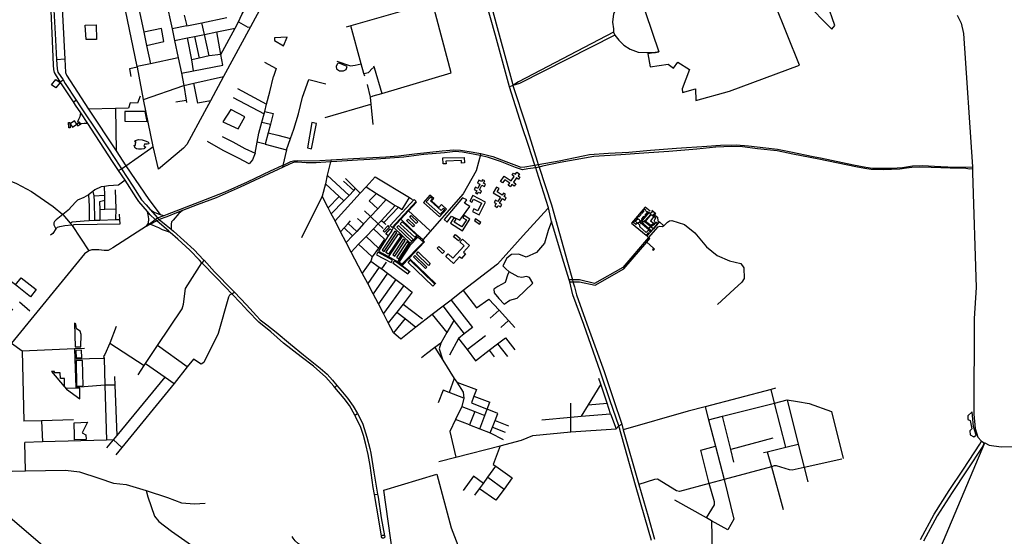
# Model space of a CAD drawing. Header units: millimetres. Extents: x 664923 to 767831, y 3118803 to 3207600.
# Tile 47 of 256: x 702927 to 707982, y 3146889 to 3149539. Entities that reach past the tile are written whole.
import ezdxf

# ---------------------------------------------------------------- set-up
doc = ezdxf.new("R2010")
doc.units = ezdxf.units.MM
for name, color, linetype in [('buildings', 5, 'Continuous'), ('parks', 8, 'Continuous'), ('roads_2', 2, 'Continuous'), ('roads_3', 3, 'Continuous'), ('water', 7, 'Continuous')]:
    doc.layers.add(name, color=color, linetype=linetype)

msp = doc.modelspace()

# ---------------------------------------------------------------- linework, layer by layer
at = {"layer": 'buildings'}
for points in [[(703134.05, 3149215.92), (703113.31, 3149188.7), (703091.09, 3149205.45), (703111.82, 3149232.67), (703134.05, 3149215.92)], [(703178.38, 3149010.89), (703184.52, 3149011.17), (703185.76, 3148984.36), (703179.64, 3148984.07), (703178.38, 3149010.89)], [(703208.12, 3149020.78), (703185.44, 3149005.17), (703197.38, 3148988), (703220.06, 3149003.62), (703208.12, 3149020.78)], [(703220.06, 3149003.62), (703226.18, 3148993.76), (703240.93, 3149002.79), (703234.83, 3149012.64), (703220.06, 3149003.62)], [(704403.75, 3148881.22), (704424.86, 3148876.57), (704450.36, 3149005.84), (704426.72, 3149011.28), (704403.75, 3148881.22)], [(703590.81, 3148902.1), (703581.78, 3148900.83), (703573.29, 3148900.52), (703569.27, 3148901.4), (703564.54, 3148891.44), (703570.3, 3148888.67), (703574.37, 3148884.84), (703568.1, 3148880.04), (703568.36, 3148877.78), (703564.59, 3148876.65), (703551.81, 3148874.25), (703536.87, 3148874.39), (703527.13, 3148876.14), (703521.05, 3148879.23), (703515.93, 3148883.45), (703518.94, 3148885.64), (703515.5, 3148894.1), (703518.53, 3148894.79), (703521.72, 3148895.53), (703521.17, 3148904.66), (703524.25, 3148910.39), (703519.97, 3148912.55), (703516.93, 3148915.09), (703521.3, 3148920.03), (703537.69, 3148923.91), (703555.5, 3148922.46), (703571.08, 3148917.97), (703584.14, 3148913.17), (703588.85, 3148908.66), (703590.81, 3148902.1)], [(705115.72, 3148799.21), (705100.6, 3148798.81), (705099.78, 3148829.43), (705209.01, 3148832.33), (705209.76, 3148803.94), (705194.6, 3148803.54), (705194.27, 3148816.04), (705115.33, 3148813.94), (705115.72, 3148799.21)], [(705266.39, 3148679.17), (705260.51, 3148667.43), (705273.31, 3148661.08), (705267.59, 3148649.66), (705276.47, 3148645.26), (705280.9, 3148654.08), (705292.38, 3148648.38), (705298.6, 3148660.8), (705287.63, 3148666.24), (705299.65, 3148690.24), (705312.82, 3148683.72), (705318.96, 3148695.99), (705308.84, 3148701.02), (705314.65, 3148712.59), (705303.39, 3148718.17), (705298.46, 3148708.32), (705284.07, 3148715.44), (705276.72, 3148700.77), (705289.53, 3148694.42), (705278.81, 3148673.01), (705266.39, 3148679.17)], [(705405.93, 3148701.66), (705395.03, 3148708.9), (705413.57, 3148736.5), (705449.75, 3148712.48), (705464.92, 3148735.07), (705454.75, 3148741.83), (705461.77, 3148752.31), (705471.61, 3148745.77), (705479.1, 3148756.93), (705492.08, 3148748.32), (705485.22, 3148738.11), (705495.03, 3148731.58), (705487.18, 3148719.89), (705476.66, 3148726.87), (705462.36, 3148705.56), (705474.7, 3148697.36), (705466.17, 3148684.65), (705453.83, 3148692.85), (705446.63, 3148682.13), (705435.25, 3148689.69), (705442.73, 3148700.84), (705416.9, 3148718), (705405.93, 3148701.66)], [(705381.78, 3148606.86), (705370.37, 3148613.67), (705362.99, 3148601.45), (705373.51, 3148595.17), (705366.31, 3148583.24), (705378.01, 3148576.26), (705383.79, 3148585.83), (705394.55, 3148579.41), (705401.37, 3148590.71), (705390.78, 3148597.03), (705405.26, 3148621.02), (705417.33, 3148613.81), (705424.36, 3148625.47), (705413.93, 3148631.69), (705421.02, 3148643.43), (705410.61, 3148649.65), (705404.3, 3148639.21), (705377.49, 3148655.22), (705388.04, 3148672.71), (705375.57, 3148680.15), (705358.12, 3148651.25), (705395.19, 3148629.1), (705381.78, 3148606.86)], [(704829.58, 3148482.35), (704839.86, 3148473), (704962.98, 3148607.06), (704952.7, 3148616.4), (704829.58, 3148482.35)], [(705045.37, 3148620.3), (705035.59, 3148628.98), (705013.6, 3148604.45), (705086.77, 3148539.55), (705109.54, 3148564.95), (705102.11, 3148571.54), (705091.16, 3148559.33), (705035.21, 3148608.97), (705045.37, 3148620.3)], [(705237.24, 3148607.99), (705248.68, 3148602.15), (705256.94, 3148618.14), (705298.18, 3148597.09), (705278.38, 3148558.72), (705259.23, 3148568.51), (705252.03, 3148554.57), (705284.95, 3148537.76), (705318.91, 3148603.56), (705252.46, 3148637.49), (705237.24, 3148607.99)], [(706077.46, 3148499.24), (706083.58, 3148506.23), (706085.62, 3148504.47), (706092.76, 3148512.63), (706100.9, 3148521.94), (706098.88, 3148523.69), (706103.76, 3148529.27), (706105.95, 3148527.37), (706117.27, 3148540.32), (706114.76, 3148542.51), (706119.79, 3148548.26), (706122.17, 3148546.19), (706132.35, 3148557.85), (706129.62, 3148560.2), (706135.41, 3148566.81), (706141.64, 3148561.42), (706139.88, 3148559.41), (706147.01, 3148553.24), (706149.15, 3148555.69), (706153.53, 3148551.9), (706147.94, 3148545.51), (706145.89, 3148547.29), (706135.43, 3148535.33), (706137.85, 3148533.24), (706132.34, 3148526.95), (706130.07, 3148528.91), (706119.62, 3148516.96), (706122.33, 3148514.61), (706112.31, 3148501.63), (706109.91, 3148498.52), (706117.81, 3148491.23), (706119.18, 3148492.81), (706122.05, 3148490.33), (706123.3, 3148491.75), (706157.19, 3148462.42), (706154.57, 3148459.44), (706143.55, 3148446.83), (706108.5, 3148477.16), (706112.09, 3148481.25), (706109.41, 3148483.57), (706110.57, 3148484.91), (706103.15, 3148491.32), (706096.62, 3148495.14), (706089.32, 3148488.98), (706077.46, 3148499.24)], [(704913.55, 3148507.92), (704921.33, 3148516.05), (704953.91, 3148485.24), (704946.15, 3148477.11), (704913.55, 3148507.92)], [(704929.21, 3148525.36), (704936.98, 3148533.63), (704970.85, 3148502.12), (704963.07, 3148493.84), (704929.21, 3148525.36)], [(705167.5, 3148515.72), (705156.16, 3148522.86), (705138.35, 3148494.84), (705200.33, 3148455.83), (705238.4, 3148515.67), (705209.26, 3148534), (705202.42, 3148523.24), (705219.95, 3148512.22), (705196.83, 3148475.87), (705157.78, 3148500.45), (705167.5, 3148515.72)], [(705267.48, 3148517.23), (705261.31, 3148508.28), (705288.23, 3148489.95), (705294.38, 3148498.89), (705267.48, 3148517.23)], [(706099.62, 3148516.88), (706107.55, 3148514.39), (706111.38, 3148507.05), (706108.86, 3148499.72), (706101.49, 3148495.35), (706093.57, 3148497.84), (706089.73, 3148505.17), (706092.76, 3148512.63), (706099.62, 3148516.88)], [(706193.29, 3148519.99), (706182.63, 3148528.76), (706165.67, 3148507.69), (706184.15, 3148493.36), (706185.37, 3148492.67), (706190.2, 3148497.89), (706186.8, 3148501.39), (706185.32, 3148505.82), (706186.35, 3148511.13), (706188.26, 3148514.23), (706193.29, 3148519.99)], [(704792.14, 3148455.93), (704799.69, 3148448.6), (704825.68, 3148475.11), (704818.12, 3148482.44), (704792.14, 3148455.93)], [(704862.53, 3148474.79), (704871.15, 3148483.8), (704947.12, 3148411.87), (704938.5, 3148402.87), (704862.53, 3148474.79)], [(704880.45, 3148492.04), (704889.98, 3148502.35), (704965.21, 3148433.59), (704955.69, 3148423.28), (704880.45, 3148492.04)], [(704787.37, 3148356.45), (704797.74, 3148349.6), (704862.77, 3148446.98), (704852.4, 3148453.83), (704787.37, 3148356.45)], [(704806.7, 3148344.77), (704871.98, 3148440.88), (704885.11, 3148432.06), (704819.82, 3148335.95), (704806.7, 3148344.77)], [(704895.22, 3148412.47), (704843.34, 3148332.17), (704853.64, 3148325.6), (704905.5, 3148405.88), (704895.22, 3148412.47)], [(705114.65, 3148324.17), (705126.41, 3148336.9), (705150.69, 3148314.7), (705209.4, 3148378.24), (705186.91, 3148398.81), (705200.04, 3148413.03), (705236.52, 3148379.68), (705206.08, 3148346.73), (705216.32, 3148337.37), (705194.74, 3148314.01), (705185.21, 3148322.72), (705153.62, 3148288.53), (705114.65, 3148324.17)], [(705154.77, 3148425.44), (705164.31, 3148436.69), (705190.06, 3148415.08), (705180.53, 3148403.83), (705154.77, 3148425.44)], [(704913.64, 3148398.49), (704862.1, 3148318.78), (704873.2, 3148311.68), (704924.74, 3148391.39), (704913.64, 3148398.49)], [(705070.16, 3148366.87), (705079.13, 3148376.11), (705107.21, 3148349.12), (705098.25, 3148339.89), (705070.16, 3148366.87)], [(706181.09, 3148366.56), (706176.07, 3148360.73), (706180.96, 3148356.46), (706186.11, 3148362.2), (706181.09, 3148366.56)], [(704765.21, 3148346.48), (704758.15, 3148333.32), (704834.5, 3148292.75), (704841.56, 3148305.91), (704765.21, 3148346.48)], [(704921.59, 3148293.97), (704932.18, 3148304.84), (705058.64, 3148182.98), (705048.05, 3148172.11), (704921.59, 3148293.97)], [(704948.39, 3148322.27), (704955.23, 3148329.14), (705016.52, 3148268.81), (705009.68, 3148261.94), (704948.39, 3148322.27)], [(704964.42, 3148338.58), (704973.29, 3148347.53), (705034.44, 3148287.6), (705025.57, 3148278.64), (704964.42, 3148338.58)], [(704851.26, 3148301.63), (704843.38, 3148291.05), (704920.37, 3148234.35), (704928.25, 3148244.93), (704851.26, 3148301.63)]]:
    msp.add_lwpolyline(points, close=True, dxfattribs=at)
at = {"layer": 'parks'}
for points in [[(706106.02, 3149678.76), (706207.66, 3149374.92), (706151.93, 3149363.28), (706164.07, 3149296.56), (706255.82, 3149310.91), (706283.1, 3149289.94), (706306.22, 3149321.1), (706365.48, 3149282.79), (706327.85, 3149184.22), (706329.84, 3149165.77), (706396.29, 3149183.65), (706398.85, 3149124.11), (706570.84, 3149171.56), (706929.66, 3149305.59), (706740.12, 3149779.58)], [(707002.95, 3149584.56), (707050.38, 3149536.73), (707095.47, 3149489.99), (707111.45, 3149508.82), (707071.6, 3149622.88)]]:
    msp.add_lwpolyline(points, dxfattribs=at)
for points in [[(703267.75, 3149436.79), (703263.94, 3149511.17), (703320.25, 3149512.99), (703320.71, 3149437.7), (703267.75, 3149436.79)], [(704234.61, 3149446), (704234.86, 3149431.78), (704280.75, 3149404.14), (704300.14, 3149449.65), (704234.61, 3149446)], [(703467.56, 3149017.79), (703581.95, 3149016.42), (703570.96, 3149068.1), (703466.69, 3149067.97), (703467.56, 3149017.79)], [(704048.46, 3148979.32), (704083.55, 3149041), (704010.58, 3149078.22), (703969.64, 3149014.76), (704048.46, 3148979.32)], [(705200.55, 3148625.19), (705106.29, 3148514.26), (705122.32, 3148499.38), (705144.23, 3148531.4), (705186.77, 3148510.43), (705237.6, 3148579.82), (705211.02, 3148597.14), (705221.74, 3148615.1), (705200.55, 3148625.19)], [(706157.14, 3148549.2), (706156.44, 3148549.12), (706154.06, 3148551.22), (706112.31, 3148501.63), (706123.3, 3148491.75), (706157.19, 3148462.42), (706154.57, 3148459.44), (706160.08, 3148454.39), (706165.46, 3148449.46), (706202.75, 3148492.53), (706195.32, 3148499.24), (706185.81, 3148490.69), (706182.51, 3148493.62), (706166.44, 3148482.46), (706139.56, 3148504.44), (706169.36, 3148538.91), (706185.82, 3148526.76), (706187.66, 3148530.05), (706182.53, 3148531.31), (706179.82, 3148535.81), (706181.09, 3148540.91), (706185.61, 3148543.61), (706190.73, 3148542.34), (706192.27, 3148543.53), (706171.67, 3148560.18), (706173.08, 3148554.76), (706171.03, 3148549.18), (706167.2, 3148546.43), (706161.83, 3148546.3), (706157.14, 3148549.2)], [(704874.64, 3148296.34), (704889.45, 3148283.98), (704999.42, 3148397.9), (704971.39, 3148422.97), (704929.62, 3148381.23), (704874.64, 3148296.34)], [(703211.75, 3147860.59), (703241.79, 3147861.11), (703243.17, 3147924.05), (703238.27, 3147941.48), (703218.02, 3147952.39), (703214.8, 3147976.44), (703207.74, 3147982.45), (703211.75, 3147860.59)], [(703211.75, 3147860.59), (703241.79, 3147861.11), (703243.17, 3147924.05), (703238.27, 3147941.48), (703218.02, 3147952.39), (703214.8, 3147976.44), (703207.74, 3147982.45), (703211.75, 3147860.59)], [(703216.62, 3147803.88), (703245.79, 3147804.38), (703245.13, 3147842.86), (703215.96, 3147842.36), (703216.62, 3147803.88)], [(703216.62, 3147803.88), (703245.79, 3147804.38), (703245.13, 3147842.86), (703215.96, 3147842.36), (703216.62, 3147803.88)], [(703219.55, 3147659.62), (703252.84, 3147660.43), (703249.72, 3147790.52), (703216.42, 3147789.72), (703219.55, 3147659.62)], [(703219.55, 3147659.62), (703252.84, 3147660.43), (703249.72, 3147790.52), (703216.42, 3147789.72), (703219.55, 3147659.62)], [(703235.1, 3147647.91), (703167.54, 3147647.7), (703156.91, 3147657.3), (703156.53, 3147698), (703136.55, 3147697.65), (703134.78, 3147726.64), (703106.24, 3147726.78), (703105.79, 3147734.04), (703089.62, 3147734.39), (703154.63, 3147656.47), (703167.77, 3147643.99), (703236.35, 3147593.6), (703235.1, 3147647.91)], [(703235.1, 3147647.91), (703167.54, 3147647.7), (703156.91, 3147657.3), (703156.53, 3147698), (703136.55, 3147697.65), (703134.78, 3147726.64), (703106.24, 3147726.78), (703105.79, 3147734.04), (703089.62, 3147734.39), (703154.63, 3147656.47), (703167.77, 3147643.99), (703236.35, 3147593.6), (703235.1, 3147647.91)], [(703208.3, 3147404.11), (703206.49, 3147470.24), (703275.41, 3147473.87), (703247.2, 3147419.81), (703267.12, 3147408.99), (703267.9, 3147385.01), (703208.45, 3147384.15), (703208.3, 3147404.11)], [(704796.67, 3147124.51), (705068.63, 3147207.39), (705142.08, 3146931.69), (705206.9, 3146763.13), (704865.02, 3146636.43), (704796.67, 3147124.51)]]:
    msp.add_lwpolyline(points, close=True, dxfattribs=at)
at = {"layer": 'roads_2'}
for points in [[(702348.57, 3149058.06), (702367.64, 3149042.41), (702636.5, 3148820.95), (702646.23, 3148815.22), (702675.29, 3148793.89), (702911.41, 3148697.75), (702987.39, 3148657.24), (703099.64, 3148580.07), (703148.47, 3148539.41), (703186.56, 3148495.69), (703195.1, 3148485.88), (703197.1, 3148482.82), (703281.83, 3148353.52)], [(703434.07, 3148766.04), (703449.75, 3148774.11)], [(703597.2, 3148564.34), (703617.49, 3148552.06), (703638.52, 3148542.94), (703647.53, 3148538.94), (703668.6, 3148534.83)], [(703762.96, 3148560.45), (703743.75, 3148544.46), (703715.11, 3148511.04), (703706.62, 3148501.69), (703704.75, 3148489.21), (703705.17, 3148463.99)], [(703148.47, 3148539.41), (703114.37, 3148512.02), (703106.36, 3148503.4), (703102.73, 3148496.87), (703101.71, 3148491.86), (703101.8, 3148486.63), (703104.3, 3148482.44), (703113.41, 3148465.4), (703097.72, 3148442.57), (703085.98, 3148433.9)], [(703577.42, 3148479.76), (703588.58, 3148495.74), (703589.82, 3148517.15), (703586.5, 3148537.75), (703582.45, 3148554.76)], [(703577.42, 3148479.76), (703600.97, 3148497.62), (703623.21, 3148514.03)], [(703631.29, 3148506.88), (703595.77, 3148487.58), (703577.42, 3148479.76)], [(703113.41, 3148465.4), (703120.75, 3148473.88), (703132.35, 3148478.07), (703159.58, 3148483.01), (703195.1, 3148485.88)], [(703577.42, 3148479.76), (703405.2, 3148368.67), (703381.91, 3148354.28), (703361.3, 3148354.89), (703333.1, 3148357.82), (703297.71, 3148358.81), (703281.83, 3148353.52)], [(703700.39, 3148446.75), (703681.48, 3148454.76), (703659.65, 3148461.61), (703641.56, 3148471.38), (703624.98, 3148478.43), (703608.65, 3148484.02), (703595.77, 3148487.58)], [(703281.83, 3148353.52), (703260.56, 3148337), (702884.5, 3147879.52), (702828.06, 3147810.86), (702511.63, 3147430.06), (702451.81, 3147343.21)], [(703873.31, 3148304.92), (703862.72, 3148292.3)], [(704028.98, 3148141.5), (704017.77, 3148131.05)], [(704544.85, 3147652.37), (704555.8, 3147662.16)], [(704647.07, 3147510.68), (704660.99, 3147518.12)], [(702864.23, 3146220.39), (703257.6, 3146658.07), (702473.34, 3147327.93), (702451.81, 3147343.21)], [(707077.25, 3146248.97), (707106.29, 3146249.17), (707368.6, 3146373.19), (707380, 3146376.33), (707396.25, 3146377.77), (707416.91, 3146374.39), (707428.74, 3146366.83), (707443.59, 3146361.05), (707461.36, 3146363.09), (707482.08, 3146385.03), (707559.3, 3146703.52), (707569.29, 3146722.3), (707581.29, 3146737.1), (707618.2, 3146764.75), (707636.5, 3146787.68), (707881.32, 3147367.3)], [(704748.43, 3147102.87), (704764.09, 3147105.05)]]:
    msp.add_lwpolyline(points, dxfattribs=at)
at = {"layer": 'roads_3'}
for points in [[(704079.34, 3150044.74), (704088.33, 3150026.51), (704124.36, 3149856.55), (704135.8, 3149802.62), (704173.49, 3149624.79), (704170.37, 3149610.51), (704112.16, 3149503.02), (703973.64, 3149247.24), (703906.42, 3149123.1), (703875.41, 3149065.84), (703785.8, 3148898.65), (703768.47, 3148879.94), (703639.99, 3148772.31)], [(703617.35, 3149919.63), (703623.07, 3149896.32), (703636.93, 3149831.02), (703651.68, 3149761.51), (703664.06, 3149703.25), (703677.68, 3149639.06), (703709.03, 3149491.41), (703721.43, 3149432.99), (703740.58, 3149342.81), (703757.18, 3149264.64), (703770.46, 3149202.05)], [(703611.52, 3148887.9), (703563.49, 3149130.31), (703531.54, 3149295.37), (703530.8, 3149299.13), (703470.32, 3149587.51), (703456.98, 3149655.27), (703446.36, 3149709.24), (703432.39, 3149777.55), (703420.64, 3149835.11)], [(703138.16, 3149786.63), (703140.1, 3149698.92), (703159.05, 3149335.86), (703162.84, 3149268.47), (703166.76, 3149254.95), (703279.64, 3149079.13), (703422.52, 3148865.68), (703472.45, 3148789.91), (703589.77, 3148616.03), (703647.53, 3148538.94)], [(704050.72, 3149528.13), (704067.71, 3149566.08), (704085.78, 3149598.46), (704101.15, 3149626.05), (704083.5, 3149625.75), (704049.02, 3149785.26)], [(706170.05, 3146866.65), (706135.68, 3146985.15), (706088.3, 3147151.47), (706002.51, 3147456), (705958.58, 3147584.08), (705908.54, 3147730.33), (705822.24, 3147974.74), (705767.37, 3148126.93), (705751.52, 3148193.53), (705748.17, 3148204.03), (705719.85, 3148293.09), (705657.47, 3148504.32), (705641.18, 3148573.89), (705582.57, 3148761.72), (705576.14, 3148779.37), (705571.99, 3148792.77), (705538.92, 3148893.01), (705505.38, 3148993.62), (705440.98, 3149194.93), (705368.89, 3149457.32), (705296.87, 3149720.06)], [(705317.87, 3149721.93), (705387.86, 3149461.82), (705456.57, 3149211.03), (705459.34, 3149200.93), (705525.28, 3148999.82), (705583.71, 3148813.91), (705589.18, 3148796.52), (705593.2, 3148782.56), (705657.42, 3148588.86), (705739.8, 3148294.19), (705764.57, 3148203.88), (705767.47, 3148193.64), (705774.39, 3148169.17), (705785.17, 3148126.99), (705838.37, 3147979.24), (705927.1, 3147734.78), (705975.89, 3147590.15), (706017.65, 3147463.66), (706025.6, 3147435.43), (706104.91, 3147154), (706153.07, 3146989.93), (706186.57, 3146874.66)], [(706169.91, 3149688.62), (706069.3, 3149672.21), (706041.4, 3149648.91), (706000.82, 3149613.9), (705975.53, 3149569.13), (705969.55, 3149526.35), (705976.04, 3149492.17), (705974.66, 3149474.58), (705982.49, 3149459.65), (706002.28, 3149434.07), (706027.96, 3149408.59), (706060.26, 3149388.24), (706101.73, 3149373.07), (706147.19, 3149370.53), (706190.9, 3149371.29), (706207.66, 3149374.92)], [(705045.41, 3149626.67), (704627.13, 3149507.62), (704602.36, 3149500.58)], [(704785.63, 3149159.72), (705141.57, 3149265.72), (705045.41, 3149626.67)], [(704785.06, 3146889.3), (704770.49, 3146972.29), (704748.43, 3147102.87), (704742.29, 3147139.21), (704725.57, 3147251.77), (704715.31, 3147308.22), (704704.71, 3147359.66), (704691.26, 3147405.98), (704678.32, 3147446.45), (704651.19, 3147503.46), (704647.07, 3147510.68), (704619.43, 3147559.12), (704593.09, 3147594.75), (704544.85, 3147652.37), (704540.12, 3147658.01), (704498.81, 3147705.55), (704434.58, 3147761.07), (704372.6, 3147809.5), (704281.75, 3147879.86), (704216.25, 3147937.26), (704154.24, 3147986.74), (704098.39, 3148045.97), (704061.23, 3148085.59), (704017.77, 3148131.05), (704015.95, 3148132.97), (703983.92, 3148166.49), (703933.68, 3148218.47), (703862.72, 3148292.3), (703850.8, 3148304.71), (703800.58, 3148355.87), (703738.86, 3148413.53), (703700.39, 3148446.75), (703692.19, 3148453.83), (703631.29, 3148506.88), (703627.98, 3148509.77), (703623.21, 3148514.03), (703597.06, 3148537.41), (703582.45, 3148554.76), (703539.21, 3148606.11), (703525.13, 3148627.23), (703467.84, 3148715.53), (703434.07, 3148766.04), (703407.25, 3148806.13), (703315.35, 3148947.82), (703276.77, 3149005.87), (703240.88, 3149060.47), (703214.31, 3149100.61), (703202.76, 3149118.22), (703135.41, 3149220.87), (703130.41, 3149228.49), (703106.47, 3149268.41), (703102.63, 3149283.17), (703100.75, 3149305.69), (703095.9, 3149431.07), (703087.89, 3149584.87)], [(703102.72, 3149589.28), (703111.34, 3149435.2), (703116.58, 3149333.55), (703118.95, 3149287.61), (703123.44, 3149269.3), (703149.61, 3149229.78), (703161.11, 3149212.4), (703217.57, 3149125.71), (703242.88, 3149086.86), (703330.7, 3148956.38), (703419.2, 3148821.17), (703449.75, 3148774.11), (703507.15, 3148684.17), (703552.77, 3148614.95), (703575.6, 3148588.65), (703597.2, 3148564.34), (703635.11, 3148521.67), (703639.27, 3148517.01), (703642.77, 3148514.21), (703678.57, 3148485.65), (703705.17, 3148463.99), (703716.37, 3148454.86), (703823.02, 3148357.63), (703871, 3148307.43), (703873.31, 3148304.92), (703927.83, 3148245.53), (704019.51, 3148151.6), (704028.98, 3148141.5), (704090.9, 3148075.42), (704141.97, 3148019.65), (704161.7, 3147999.23), (704194.95, 3147973.7), (704243.31, 3147936.27), (704318.05, 3147873.78), (704384.28, 3147820.05), (704470.18, 3147750.35), (704505.58, 3147721), (704532.66, 3147689.72), (704555.8, 3147662.16), (704566.77, 3147649.09), (704610.03, 3147596.44), (704639.65, 3147556.31), (704660.99, 3147518.12), (704669.2, 3147503.43), (704688.37, 3147463.71), (704708.31, 3147397.61), (704724.54, 3147338.85), (704728.82, 3147315.19), (704745.42, 3147218.18), (704764.09, 3147105.05), (704766.76, 3147088.9), (704783.49, 3146984.17), (704799.3, 3146891.59)], [(703536.42, 3149603.94), (703563.76, 3149474.34), (703578.23, 3149405.77), (703597.79, 3149313.08)], [(703771.8, 3149561.78), (703784.53, 3149506.79)], [(703784.53, 3149506.79), (703862.64, 3149523.05), (703990.64, 3149549.69)], [(703875.25, 3149463.19), (703862.64, 3149523.05)], [(703899.05, 3149353.09), (703875.25, 3149463.19), (703938.36, 3149476.29), (704033.61, 3149496.06), (704050.72, 3149528.13), (704097.45, 3149500.51), (704112.16, 3149503.02)], [(707740.02, 3149562.46), (707760.8, 3149521.81), (707771.76, 3149467.74), (707817.57, 3148784.79), (707817.76, 3148781.76), (707817.79, 3148773.02), (707818.39, 3148753.45), (707836.3, 3148165.34), (707827.08, 3148006.34), (707824.42, 3147515.61), (707831.48, 3147440.83), (707845.21, 3147396.8), (707864.67, 3147376.74), (707878.43, 3147368.58), (707881.32, 3147367.3), (707904.51, 3147356.43), (707964.85, 3147347.52), (708034.28, 3147349.03)], [(703578.23, 3149405.77), (703667.34, 3149426.97), (703654.42, 3149493.67), (703563.76, 3149474.34)], [(703784.53, 3149506.79), (703709.03, 3149491.41)], [(703959.44, 3149360.92), (703938.36, 3149476.29)], [(703959.44, 3149360.92), (704033.61, 3149496.06)], [(704698.8, 3149249.63), (704694.38, 3149262.09), (704679.31, 3149312.03), (704627.13, 3149507.62)], [(705974.66, 3149474.58), (705487.14, 3149220.54), (705459.34, 3149200.93), (705440.98, 3149194.93)], [(703721.43, 3149432.99), (703788.09, 3149446.63)], [(703757.18, 3149264.64), (703819.05, 3149276.66), (703969.64, 3149305.88), (703959.44, 3149360.92), (703899.05, 3149353.09), (703848.96, 3149341.43), (703810.25, 3149332.41), (703788.09, 3149446.63), (703824.98, 3149453.12), (703848.96, 3149341.43)], [(703824.98, 3149453.12), (703875.25, 3149463.19)], [(705982.49, 3149459.65), (705493.46, 3149212.04), (705459.34, 3149200.93)], [(703159.05, 3149335.86), (703116.58, 3149333.55)], [(703740.58, 3149342.81), (703597.79, 3149313.08), (703530.8, 3149299.13)], [(703819.05, 3149276.66), (703810.25, 3149332.41)], [(704184.19, 3149321.63), (704243.62, 3149289.19), (704230.05, 3149247.13)], [(704555.63, 3149326.58), (704625.94, 3149302.71), (704649.03, 3149305.2), (704679.31, 3149312.03)], [(703531.54, 3149295.37), (703490.79, 3149286.94), (703497.99, 3149247.2)], [(704694.38, 3149262.09), (704717.46, 3149268.75), (704737.57, 3149291.06), (704746.11, 3149293.2)], [(704743.62, 3149301.65), (704746.11, 3149293.2), (704785.63, 3149159.72)], [(703135.41, 3149220.87), (703149.61, 3149229.78)], [(703770.46, 3149202.05), (703821.19, 3149213.34), (703973.64, 3149247.24)], [(703906.42, 3149123.1), (703841.48, 3149110.34), (703821.19, 3149213.34)], [(703966.28, 3148940.56), (704020.58, 3148913.06), (704082.55, 3148878.99), (704135.95, 3148854.82), (704146.59, 3148910.92), (704155.22, 3148956.39), (704170.21, 3149012.7), (704181.92, 3149055.96), (704185.23, 3149068.16), (704194.47, 3149105.19), (704210.39, 3149168.99), (704230.05, 3149247.13)], [(704296.27, 3148871.82), (704317.99, 3148929.09), (704333.97, 3148977.05), (704357.84, 3149055.26), (704379.04, 3149141.8), (704411.1, 3149232.7), (704498.13, 3149209.12)], [(703563.49, 3149130.31), (703770.46, 3149202.05)], [(703770.46, 3149202.05), (703782.07, 3149125.81), (703783.92, 3149113.59)], [(704045.27, 3149186.2), (704194.47, 3149105.19)], [(704710.58, 3149206.44), (704726.42, 3149141.88), (704729.16, 3149105.33), (704740.44, 3149000.43)], [(703202.76, 3149118.22), (703217.57, 3149125.71)], [(703545.47, 3149145.95), (703531.88, 3149111.2), (703494.56, 3149111.6), (703485.02, 3149085.29), (703418.33, 3149082.58), (703279.64, 3149079.13)], [(703727.89, 3149117.81), (703782.07, 3149125.81)], [(704022.52, 3149140.64), (704181.92, 3149055.96)], [(704726.42, 3149141.88), (704741.1, 3149148.38), (704785.63, 3149159.72)], [(703418.33, 3149082.58), (703422.52, 3148865.68)], [(704185.23, 3149068.16), (704228.29, 3149058.04), (704214.51, 3149003.31), (704203.12, 3148958.05), (704186.44, 3148900.87), (704146.59, 3148910.92)], [(704495.4, 3149038), (704729.16, 3149105.33)], [(703276.77, 3149005.87), (703258.69, 3149006.82), (703245.6, 3149004.82), (703232.31, 3149005.22), (703225.23, 3149016.35), (703230.88, 3149027.79), (703237.65, 3149042.02), (703240.88, 3149060.47)], [(704170.21, 3149012.7), (704214.51, 3149003.31)], [(704135.95, 3148854.82), (704121.41, 3148820.27), (704104.96, 3148799.08), (704049.79, 3148828.23), (703970.89, 3148868.7), (703891.91, 3148913.34)], [(704203.12, 3148958.05), (704252.08, 3148947.19), (704317.99, 3148929.09)], [(703449.75, 3148774.11), (703472.45, 3148789.91), (703598.25, 3148877.51), (703611.52, 3148887.9)], [(703639.99, 3148772.31), (703611.52, 3148887.9)], [(703623.21, 3148514.03), (703635.11, 3148521.67), (703668.6, 3148534.83), (703686.38, 3148541.81), (703850.25, 3148603.68), (703981.98, 3148655.46), (704096.62, 3148707.58), (704215.41, 3148763.12), (704274.43, 3148790.17), (704277.76, 3148791.69), (704319.56, 3148811.91), (704332.25, 3148815.49), (704351.31, 3148817.4), (704388.34, 3148815.1), (704468.03, 3148816.06), (704524.95, 3148819.74), (704641.35, 3148827.26), (704806.08, 3148835.36), (704871.57, 3148840.28), (704953.62, 3148850.51), (705095.68, 3148865.58), (705155.66, 3148871.87), (705189.42, 3148870.35), (705234.46, 3148862.34), (705294.43, 3148851.95), (705355.94, 3148836.55), (705422.16, 3148811.49), (705476.93, 3148790.22), (705500.25, 3148782.87), (705520.24, 3148784.89), (705559.56, 3148790.82), (705571.99, 3148792.77), (705589.18, 3148796.52), (705696.01, 3148815.14), (705820.2, 3148840.75), (705852.29, 3148846.94), (705950.27, 3148853.7), (706053.63, 3148859.66), (706165.58, 3148869.33), (706299.59, 3148879.09), (706455.04, 3148890.42), (706525.02, 3148895.21), (706604.61, 3148896.31), (706668.8, 3148891.5), (706756.93, 3148882.07), (706817.9, 3148873.95), (706886.12, 3148860.62), (706999.54, 3148837.39), (707038.74, 3148829.78), (707207.52, 3148794.78), (707271.26, 3148781.67), (707304.44, 3148776.91), (707344.11, 3148776.42), (707404.03, 3148777.47), (707458.24, 3148780.21), (707510.56, 3148790.03), (707560.33, 3148790.91), (707654.95, 3148785.76), (707728.65, 3148782.9), (707782.32, 3148782.96), (707817.57, 3148784.79)], [(707817.79, 3148773.02), (707804.18, 3148772.76), (707783.57, 3148775.07), (707703.32, 3148776.61), (707606.42, 3148779.96), (707547.61, 3148782.12), (707507.04, 3148781.3), (707479.56, 3148776.62), (707444.9, 3148772.29), (707361.17, 3148769.04), (707298.83, 3148770.01), (707265.06, 3148774.76), (707220.16, 3148784.06), (707029.24, 3148823.11), (706895.78, 3148849.83), (706816.18, 3148865.94), (706714.01, 3148876.91), (706636.93, 3148885.93), (706582.92, 3148887.95), (706500.37, 3148885.32), (706402.75, 3148874.45), (706258.73, 3148862.89), (706130.69, 3148854.42), (706013.4, 3148845.21), (705875.22, 3148837.16), (705825.67, 3148829.32), (705701.77, 3148805.48), (705610.5, 3148787.17), (705593.2, 3148782.56), (705576.14, 3148779.37), (705536.26, 3148773), (705507.44, 3148769.36), (705472.04, 3148779.85), (705395.39, 3148810.81), (705333.66, 3148832.8), (705291.54, 3148841.73), (705200.79, 3148858.6), (705163.41, 3148862.35), (705107.01, 3148856.12), (705000.92, 3148846.73), (704898.89, 3148833.41), (704756.95, 3148823.81), (704660.9, 3148818.78), (704528.01, 3148809.77), (704525.3, 3148809.39), (704522.89, 3148809.06), (704449.87, 3148804.84), (704398.43, 3148805), (704353.05, 3148807.78), (704336.4, 3148807.28), (704312.53, 3148798.27), (704279.63, 3148782.89), (704180.55, 3148736.61), (704059.25, 3148679.77), (703935.37, 3148625.4), (703837.55, 3148588.67), (703762.96, 3148560.45), (703732.39, 3148548.88), (703682.73, 3148527.55), (703642.77, 3148514.21), (703631.29, 3148506.88)], [(704186.44, 3148900.87), (704296.27, 3148871.82), (704277.76, 3148791.69)], [(704522.89, 3148809.06), (704505.03, 3148741.82), (704497.71, 3148696.22), (704479.14, 3148634.18), (704374.44, 3148419.54)], [(704524.95, 3148819.74), (704525.3, 3148809.39)], [(705294.43, 3148851.95), (705270.23, 3148763.63), (705204.16, 3148645.97), (704995.84, 3148408.91)], [(704274.43, 3148790.17), (704279.63, 3148782.89)], [(703467.84, 3148715.53), (703434.69, 3148689.22), (703382.93, 3148686.87), (703363.2, 3148683.95), (703345.38, 3148681.33), (703312.52, 3148666.12), (703302.74, 3148657.35), (703296.48, 3148651.73), (703279.66, 3148641.12), (703256.45, 3148626.46), (703224.63, 3148612.32), (703185.78, 3148574.55), (703182.23, 3148567.17), (703148.47, 3148539.41)], [(704617.95, 3148637.68), (704505.03, 3148741.82)], [(704751.65, 3148732.36), (704705.84, 3148682.08), (704675.45, 3148648.74), (704545.85, 3148506.51)], [(704642.25, 3148662.69), (704589.76, 3148710.64)], [(704675.45, 3148648.74), (704651.55, 3148672.26), (704598.79, 3148723.77)], [(704751.65, 3148732.36), (704927.98, 3148626), (704943.8, 3148617.17)], [(703302.74, 3148657.35), (703307.28, 3148635.19), (703309.88, 3148606.21), (703310.75, 3148510.28)], [(703364.17, 3148566.88), (703363.79, 3148611.59), (703363.57, 3148638.77), (703363.2, 3148683.95)], [(703417.13, 3148665.32), (703419.86, 3148568.11), (703419.75, 3148513.88)], [(704497.71, 3148696.22), (704567.64, 3148631.74), (704591.14, 3148610.1), (704526.53, 3148543.46)], [(704591.14, 3148610.1), (704617.95, 3148637.68), (704642.25, 3148662.69), (704651.55, 3148672.26)], [(704705.84, 3148682.08), (704758.28, 3148647.97), (704808.7, 3148615.7), (704854.98, 3148586.46)], [(703279.66, 3148641.12), (703283.76, 3148581.7), (703284.24, 3148508.25)], [(703307.28, 3148635.19), (703363.57, 3148638.77)], [(703363.79, 3148611.59), (703336.97, 3148604.85), (703337.66, 3148564.6), (703338.6, 3148511.1)], [(704845.74, 3147932.55), (704819.1, 3147983.54), (704794.34, 3148030.94), (704768.4, 3148080.56), (704741.63, 3148131.8), (704713.45, 3148185.73), (704685.63, 3148238.97), (704628.26, 3148346.07), (704603.54, 3148396.09), (704574.66, 3148451.35), (704545.85, 3148506.51), (704526.53, 3148543.46), (704510.99, 3148573.24), (704479.14, 3148634.18)], [(704567.64, 3148631.74), (704510.99, 3148573.24)], [(704661.63, 3148519.08), (704691.77, 3148491.1), (704727.63, 3148529.3), (704764.93, 3148569.06), (704808.7, 3148615.7)], [(704764.93, 3148569.06), (704721.81, 3148608.84), (704758.28, 3148647.97)], [(704854.98, 3148586.46), (704870.85, 3148576.72), (704890.73, 3148564.75), (704927.98, 3148626)], [(705118.58, 3148567.44), (705092.58, 3148590.86), (705078.84, 3148575.75), (705041.84, 3148609.06), (705052.67, 3148620.98), (705032.95, 3148638.74), (704999.48, 3148601.94), (705082.21, 3148527.47), (705118.58, 3148567.44)], [(703337.66, 3148564.6), (703364.17, 3148566.88), (703419.86, 3148568.11)], [(704854.98, 3148586.46), (704783.88, 3148509.1), (704766.76, 3148491.7), (704742.9, 3148466.74), (704704.94, 3148427.04), (704666.8, 3148387.14), (704628.26, 3148346.07)], [(704766.76, 3148491.7), (704727.63, 3148529.3), (704696.73, 3148558.53)], [(704796.82, 3148497.83), (704870.85, 3148576.72)], [(704845.73, 3148474.56), (704884.23, 3148514.87), (704923.38, 3148558.77), (704963.5, 3148601.97)], [(704923.38, 3148558.77), (705032.32, 3148456.91)], [(705637.9, 3148569.67), (705512.5, 3148432.15), (705379.52, 3148284.42)], [(706163.61, 3148556.04), (706137.33, 3148577.7), (706067.89, 3148495.61), (706142.52, 3148432.89), (706149.42, 3148427.09)], [(703186.56, 3148495.69), (703197, 3148502.32), (703258.26, 3148506.24), (703284.24, 3148508.25), (703310.75, 3148510.28), (703338.6, 3148511.1), (703419.75, 3148513.88), (703440.85, 3148514.61)], [(703197.1, 3148482.82), (703206, 3148487.42), (703442.3, 3148492.02), (703440.85, 3148514.61), (703439.18, 3148540.78)], [(704613.89, 3148493.77), (704625.79, 3148506.81)], [(704783.88, 3148509.1), (704796.82, 3148497.83), (704807.32, 3148488.28)], [(705005.68, 3148399.57), (704995.84, 3148408.91), (704971.54, 3148431.99), (704884.23, 3148514.87)], [(706166.46, 3148541.03), (706156.44, 3148549.12), (706123.85, 3148510.69), (706121.64, 3148505.46), (706122.34, 3148502.81), (706122.87, 3148499.51), (706129.23, 3148491.48), (706154.37, 3148469.66), (706166.73, 3148478.11)], [(706166.46, 3148541.03), (706136.87, 3148506.84), (706134.44, 3148506.67), (706133.2, 3148504.67), (706133.82, 3148502.49), (706135.66, 3148501.69), (706137.25, 3148502.43), (706166.73, 3148478.11)], [(706181.09, 3148540.91), (706201.11, 3148525.16), (706203.65, 3148507.82), (706212.62, 3148500.14)], [(706233.78, 3148482.03), (706252.83, 3148499.84), (706263.53, 3148507.53), (706275.44, 3148508.88), (706340.5, 3148488.06), (706393.01, 3148445.06), (706452.51, 3148372.89), (706508.25, 3148329.95), (706570.22, 3148301.76), (706628.68, 3148288.14), (706645.24, 3148266.47), (706646.2, 3148211.59), (706633.59, 3148193.06), (706595.42, 3148155.79), (706509.45, 3148077.42)], [(704691.77, 3148491.1), (704657.04, 3148452.86), (704613.89, 3148493.77), (704592.03, 3148470.94), (704574.66, 3148451.35)], [(704592.03, 3148470.94), (704635.46, 3148430.13), (704603.54, 3148396.09)], [(704742.9, 3148466.74), (704799.82, 3148413.56)], [(704766.76, 3148491.7), (704792.7, 3148467.65)], [(704845.73, 3148474.56), (704836.97, 3148458.24), (704818.25, 3148430.24), (704769.39, 3148350.63)], [(704818.25, 3148430.24), (704806.21, 3148441.18), (704828.74, 3148465.72), (704836.97, 3148458.24)], [(704931.7, 3148392.06), (704891.99, 3148430.18), (704845.73, 3148474.56)], [(705657.47, 3148504.32), (705640.67, 3148457.61), (705620.75, 3148391.95), (705580.35, 3148344.34), (705526.75, 3148321.31), (705489.57, 3148336.3), (705450.93, 3148333.6), (705428.41, 3148315.51), (705407.91, 3148276.05), (705420.45, 3148262.33), (705440.24, 3148244.65), (705432.91, 3148233.36), (705420.07, 3148190.41), (705381.4, 3148169.94), (705360.44, 3148156.21), (705362.14, 3148136.85), (705387.35, 3148108.93), (705414.47, 3148078.89), (705442.92, 3148100.05), (705481.26, 3148109.99), (705561.23, 3148186.92), (705544.66, 3148215.53), (705528.85, 3148221.03), (705505.36, 3148215.52), (705486.83, 3148219.28), (705440.24, 3148244.65)], [(706122.34, 3148502.81), (706133.2, 3148504.67)], [(706212.25, 3148503.45), (706202.75, 3148492.53), (706180.42, 3148466.81), (706165.46, 3148449.46), (706148.34, 3148429.73)], [(706154.37, 3148469.66), (706165.18, 3148460.43), (706160.08, 3148454.39)], [(706233.78, 3148482.03), (706227.04, 3148475.88), (706213.26, 3148478.27), (706200.83, 3148474.07), (706155.69, 3148421.81)], [(706166.73, 3148478.11), (706185.81, 3148490.69), (706187.43, 3148491.81)], [(706166.73, 3148478.11), (706180.42, 3148466.81)], [(706212.62, 3148500.14), (706233.78, 3148482.03)], [(704635.46, 3148430.13), (704657.04, 3148452.86)], [(704768.76, 3148367.27), (704704.94, 3148427.04)], [(704799.82, 3148413.56), (704768.76, 3148367.27), (704736.3, 3148321.88)], [(704891.99, 3148430.18), (704820.16, 3148323.81)], [(704971.54, 3148431.99), (704931.7, 3148392.06)], [(706155.69, 3148421.81), (706023, 3148268.45), (705878.03, 3148185.98), (705800.44, 3148203.53), (705764.57, 3148203.88), (705748.17, 3148204.03)], [(705751.52, 3148193.53), (705767.47, 3148193.64), (705801.65, 3148193.87), (705880.48, 3148177.18), (706028.75, 3148261.52), (706146.15, 3148397.14), (706162.5, 3148416.04)], [(706154.33, 3148447.32), (706142.52, 3148432.89)], [(706149.42, 3148427.09), (706155.69, 3148421.81), (706162.5, 3148416.04)], [(704666.8, 3148387.14), (704736.3, 3148321.88)], [(704868.78, 3148295.85), (704931.7, 3148392.06)], [(704890.74, 3148277.25), (704926.17, 3148316.01), (705005.68, 3148399.57)], [(706146.15, 3148397.14), (706181.09, 3148366.56)], [(704736.3, 3148321.88), (704729.97, 3148300.38), (704685.63, 3148238.97)], [(704769.39, 3148350.63), (704820.16, 3148323.81), (704868.78, 3148295.85)], [(704926.17, 3148316.01), (705063.23, 3148184.41)], [(703534.95, 3147717.76), (703566.67, 3147764.92), (703573.73, 3147775.41), (703635.15, 3147866.76), (703761.61, 3148054.83), (703768.55, 3148080), (703778.23, 3148160.33), (703862.72, 3148292.3)], [(704729.97, 3148300.38), (704772.49, 3148269.56), (704713.45, 3148185.73)], [(704772.49, 3148269.56), (704786.01, 3148260.35), (704810.07, 3148295.3)], [(704786.01, 3148260.35), (704815.78, 3148238.34), (704857.99, 3148206.1), (704899.42, 3148174.47), (704942.52, 3148141.54), (704895.21, 3148080.23), (704862.62, 3148038), (704819.1, 3147983.54)], [(704868.78, 3148295.85), (704890.74, 3148277.25), (704931, 3148246.01)], [(705379.52, 3148284.42), (705204.16, 3148149.04), (705141.23, 3148100.32), (705100.19, 3148068.55), (705045.22, 3148026.01), (704961.38, 3147961.09), (704882.89, 3147900.34)], [(702905.4, 3148178.35), (702935.48, 3148214.78), (703012.27, 3148154.05), (702982.45, 3148117.34), (702905.4, 3148178.35), (702871.98, 3148204.8), (702837.93, 3148163.84), (702804.01, 3148123.07), (702892.42, 3148050.97)], [(704815.78, 3148238.34), (704741.63, 3148131.8)], [(704857.99, 3148206.1), (704768.4, 3148080.56)], [(704899.42, 3148174.47), (704794.34, 3148030.94)], [(704015.95, 3148132.97), (704004.71, 3148125.49), (703999.7, 3148115.7), (703945.34, 3147928.59), (703872.63, 3147780.37), (703858.76, 3147771.78), (703819.94, 3147796.99)], [(705204.16, 3148149.04), (705272.91, 3148060.34), (705334.7, 3148105.52)], [(705334.7, 3148105.52), (705387.69, 3148048.15)], [(702925.72, 3148091.24), (702978.5, 3148045.61)], [(704895.21, 3148080.23), (704995.65, 3148003.5)], [(705100.19, 3148068.55), (705155.98, 3147996.14)], [(705141.23, 3148100.32), (705251.79, 3147960.44), (705209.26, 3147926.54)], [(704905.79, 3148005.52), (704845.74, 3147932.55)], [(704862.62, 3148038), (704905.79, 3148005.52), (704961.38, 3147961.09)], [(705045.22, 3148026.01), (705119.13, 3147933.6)], [(705387.69, 3148048.15), (705343.04, 3148007.46)], [(705387.69, 3148048.15), (705436.13, 3147995.54), (705468.75, 3147960.11)], [(703422.21, 3147964.62), (703388.97, 3147879.32), (703364.94, 3147820.45), (703358.04, 3147811.78), (703360.29, 3147802.36), (703364.69, 3147663.11), (703373.55, 3147382.37)], [(705155.98, 3147996.14), (705119.13, 3147933.6), (705088.4, 3147879.3)], [(705155.98, 3147996.14), (705209.26, 3147926.54), (705179.01, 3147903.61)], [(705436.13, 3147995.54), (705397.86, 3147960.66)], [(704882.89, 3147900.34), (704845.74, 3147932.55)], [(705179.01, 3147903.61), (705134.01, 3147817.99)], [(705179.01, 3147903.61), (705223.46, 3147846.53), (705267.79, 3147789.6)], [(705223.46, 3147846.53), (705317.9, 3147918.53)], [(705267.79, 3147789.6), (705337.13, 3147843.12), (705379.9, 3147876.14), (705420.62, 3147907.57)], [(705420.62, 3147907.57), (705469.44, 3147844.98)], [(702884.5, 3147879.52), (702940.57, 3147840.88), (703207.58, 3147851.42), (703259.21, 3147853.46)], [(703207.58, 3147851.42), (703209.44, 3147799.17), (703214.66, 3147652.83)], [(703388.97, 3147879.32), (703566.67, 3147764.92)], [(703786.68, 3147757.17), (703635.15, 3147866.76)], [(705088.4, 3147879.3), (705058.43, 3147856.61), (705015.37, 3147824.02), (704989.74, 3147804.61)], [(705058.43, 3147856.61), (705098.85, 3147792.27), (705158.24, 3147697.71)], [(705088.4, 3147879.3), (705081.11, 3147850.81), (705098.85, 3147792.27)], [(705379.9, 3147876.14), (705430.95, 3147810.69)], [(702940.57, 3147840.88), (702948.9, 3147478.5)], [(703209.44, 3147799.17), (703360.29, 3147802.36)], [(705337.13, 3147843.12), (705363.45, 3147809.38)], [(703819.94, 3147796.99), (703786.68, 3147757.17), (703719.52, 3147671.67), (703452.01, 3147344.58), (703420.29, 3147305.79)], [(703573.73, 3147775.41), (703674.67, 3147704.3), (703719.52, 3147671.67)], [(703373.89, 3147342.57), (703407.81, 3147383.35), (703426.71, 3147406.08), (703674.67, 3147704.3)], [(703426.71, 3147406.08), (703416.85, 3147664.01), (703415.15, 3147708.55)], [(705158.24, 3147697.71), (705131.86, 3147625.81)], [(705158.24, 3147697.71), (705171.25, 3147679.01)], [(705960.41, 3147517.19), (705942.09, 3147572.15), (705909.95, 3147668.55), (705900.34, 3147697.34)], [(703416.85, 3147664.01), (703364.69, 3147663.11), (703214.66, 3147652.83)], [(705171.25, 3147679.01), (705271.6, 3147642.39)], [(705171.25, 3147679.01), (705204.15, 3147628.4), (705206.7, 3147596.69)], [(705909.95, 3147668.55), (705844.88, 3147562.45), (705809.44, 3147504.67)], [(706807.66, 3147648.27), (706784.57, 3147642.2), (706445.58, 3147553.02), (706358.72, 3147530.59), (706025.6, 3147435.43)], [(705206.7, 3147596.69), (705131.86, 3147625.81), (705100.17, 3147638.16), (705074.82, 3147573.73)], [(705206.7, 3147596.69), (705196.96, 3147554.03)], [(705258.6, 3147607.12), (705245.86, 3147573.48), (705326.8, 3147541.11)], [(705271.6, 3147642.39), (705258.6, 3147607.12)], [(705258.6, 3147607.12), (705340.15, 3147577.39)], [(706860.36, 3147345.6), (706801.65, 3147572.11), (706784.57, 3147642.2)], [(705196.96, 3147554.03), (705163.86, 3147488.13), (705135.19, 3147425.67)], [(705196.96, 3147554.03), (705262.99, 3147528.47), (705314.85, 3147508.4)], [(705289.62, 3147439.5), (705314.85, 3147508.4), (705326.8, 3147541.11), (705340.15, 3147577.39)], [(705756.27, 3147425.16), (705755.92, 3147500.25), (705755.59, 3147571.27)], [(705844.88, 3147562.45), (705942.09, 3147572.15)], [(706445.58, 3147553.02), (706463.27, 3147485.82), (706498.79, 3147350.86), (706543.6, 3147180.57), (706593.4, 3146977.25), (706561.79, 3146921.27), (706479.25, 3146967.96), (706453.39, 3146982.59), (706291.02, 3147074.45)], [(706463.27, 3147485.82), (706534.9, 3147504.08), (706801.65, 3147572.11), (706866.53, 3147588.66), (706920.3, 3147580.19), (706979.36, 3147569.72), (707094.66, 3147528.87), (707154.62, 3147288.32)], [(706866.53, 3147588.66), (706924.22, 3147361.17), (706954.57, 3147241.43), (706972.75, 3147167.99)], [(705262.99, 3147528.47), (705236.25, 3147460.12), (705163.86, 3147488.13)], [(705381.77, 3147519.04), (705326.8, 3147541.11)], [(705341.8, 3147418.56), (705353.87, 3147448.91), (705367.21, 3147482.44), (705381.77, 3147519.04)], [(705607.01, 3147486.31), (705755.92, 3147500.25), (705809.44, 3147504.67), (705960.41, 3147517.19), (705988.65, 3147439.93)], [(706593.55, 3147269.05), (706577.21, 3147334.52), (706534.9, 3147504.08)], [(707816.22, 3147526.48), (707795.05, 3147506.38), (707793.93, 3147487.25), (707805.97, 3147483.13), (707814.36, 3147439.28), (707805.1, 3147429.73), (707805.83, 3147408.83), (707825.59, 3147398.71), (707837.01, 3147407.66), (707823.28, 3147451.7), (707816.22, 3147526.48)], [(703202.92, 3147486.43), (703039.64, 3147481.33), (702948.9, 3147478.5)], [(703039.64, 3147481.33), (703043.62, 3147372.95)], [(705079.03, 3147271.62), (705165.58, 3147294.16), (705393.51, 3147353.55), (705502.46, 3147381.95), (705561.57, 3147406.48), (705756.27, 3147425.16), (705988.65, 3147439.93), (706002.51, 3147456), (706017.65, 3147463.66)], [(705236.25, 3147460.12), (705289.62, 3147439.5)], [(705353.87, 3147448.91), (705419.57, 3147422.37)], [(705367.21, 3147482.44), (705436.06, 3147455.52)], [(705135.19, 3147425.67), (705165.58, 3147294.16)], [(705289.62, 3147439.5), (705341.8, 3147418.56)], [(705341.8, 3147418.56), (705408.64, 3147385.65)], [(703407.81, 3147383.35), (703373.55, 3147382.37), (703043.62, 3147372.95), (702953.46, 3147370.38)], [(702956.51, 3147225.01), (702953.46, 3147370.38)], [(703452.01, 3147344.58), (703407.81, 3147383.35)], [(705393.51, 3147353.55), (705357.01, 3147257.78)], [(706453.39, 3146982.59), (706493.29, 3147050.8), (706493.03, 3147065.44), (706467.04, 3147160.02), (706424.26, 3147329.88), (706498.79, 3147350.86)], [(706793.23, 3147392.83), (706577.21, 3147334.52)], [(706746.19, 3147317.76), (706764.39, 3147322.19), (706860.36, 3147345.6), (706924.22, 3147361.17)], [(707551.11, 3146872.85), (707622, 3147002.62), (707698.37, 3147123.76), (707772.25, 3147233.85), (707856.14, 3147360.82), (707864.67, 3147376.74)], [(707878.43, 3147368.58), (707871.52, 3147351.48), (707787.27, 3147223.96), (707713.49, 3147114.01), (707637.55, 3146993.57), (707566.96, 3146864.33)], [(706764.39, 3147322.19), (706786.55, 3147245.81), (706846.97, 3147026.67)], [(705264.19, 3147098.89), (705287.9, 3147132.08), (705307.98, 3147160.18), (705330.14, 3147191.2), (705370.77, 3147248.04)], [(705357.01, 3147257.78), (705370.77, 3147248.04), (705455.92, 3147187.85)], [(707147.32, 3147285.05), (706954.57, 3147241.43), (706891.8, 3147227.23), (706878.04, 3147229.6), (706811.5, 3147249.87), (706800.99, 3147249.69), (706786.55, 3147245.81), (706543.6, 3147180.57), (706467.04, 3147160.02), (706313.37, 3147118.76), (706298.58, 3147122.69), (706201.88, 3147181.66), (706186.13, 3147180.34), (706104.91, 3147154)], [(702888.37, 3147221.93), (702956.51, 3147225.01), (703162.23, 3147228.58), (703234.73, 3147218.95), (703332.85, 3147186.34), (703408.99, 3147160.88), (703473.86, 3147154.47), (703577.01, 3147122.78), (703686.12, 3147087.02), (703757.23, 3147060.63), (703823.76, 3147055.93), (703878.37, 3147059.38)], [(705307.98, 3147160.18), (705257.23, 3147196.9), (705203.53, 3147123.46)], [(705330.14, 3147191.2), (705413.31, 3147129.94)], [(705455.92, 3147187.85), (705413.31, 3147129.94), (705371.8, 3147073.53), (705287.9, 3147132.08)], [(703577.01, 3147122.78), (703585.14, 3147090.29), (703618.81, 3146991.31), (703641.15, 3146964.08), (703706.77, 3146915.02), (704060.1, 3146666.76), (704599.52, 3146795.78), (704461.6, 3146843.59), (704432.32, 3146834.71), (704392.79, 3146834.86), (704375.05, 3146838.74), (704358.89, 3146849.33), (704340.94, 3146865.75), (704330.62, 3146878.96), (704326.26, 3146888.09)], [(706479.25, 3146967.96), (706480.32, 3146887.93), (706480.98, 3146789.86)], [(704785.06, 3146889.3), (704787.56, 3146892.96), (704791.04, 3146894.66), (704795.97, 3146894.2), (704799.3, 3146891.59), (704800.77, 3146888.22), (704800.69, 3146884.92), (704798.64, 3146881.15), (704795.06, 3146878.99), (704790.16, 3146879.09), (704786.52, 3146881.58), (704784.81, 3146885.15), (704785.06, 3146889.3)]]:
    msp.add_lwpolyline(points, dxfattribs=at)
at = {"layer": 'water'}
msp.add_lwpolyline([(704560.58, 3149314.12), (704556.42, 3149311.43), (704550.87, 3149298.26), (704553.17, 3149286.81), (704568.52, 3149276.12), (704589.01, 3149276.48), (704603.16, 3149283.49), (704607.54, 3149298.75), (704566.33, 3149315.79), (704560.58, 3149314.12)], close=True, dxfattribs=at)

doc.saveas('drawing.dxf')
